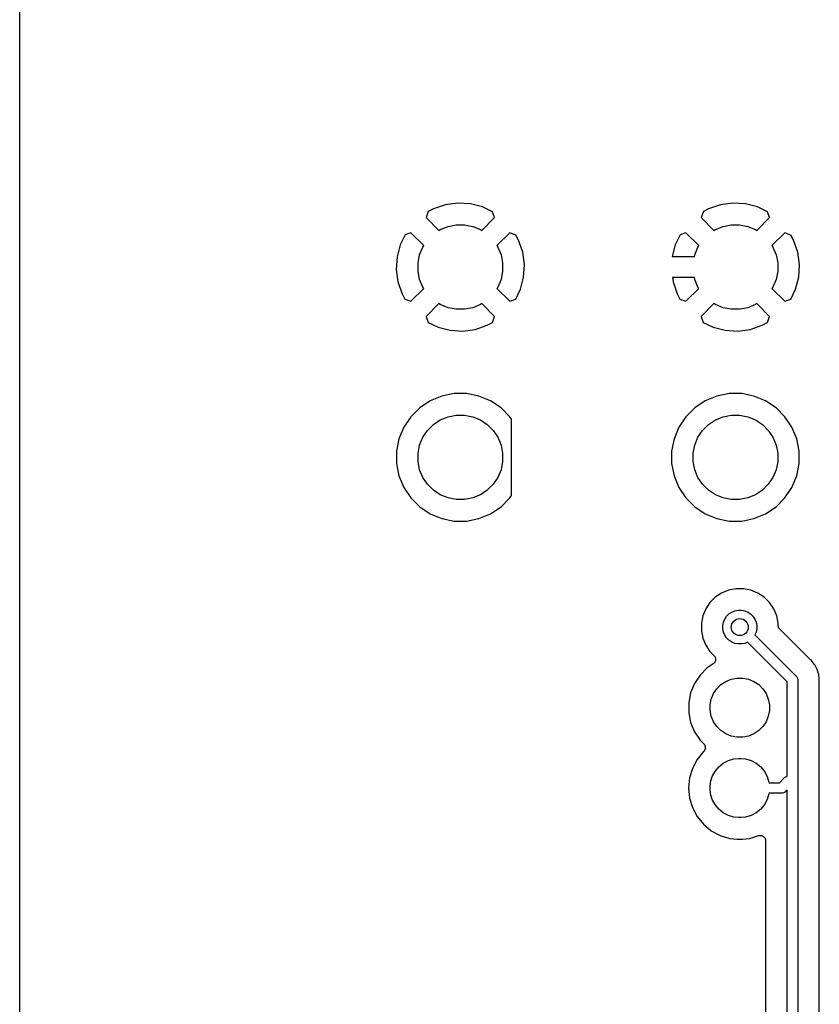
# Model space of a CAD drawing. Extents: x 3.04 to 9.02, y -6.31 to -2.47.
# Tile 2 of 33: x 3.04 to 3.78, y -5.39 to -4.47. Entities that reach past the tile are written whole.
import ezdxf

# ---------------------------------------------------------------- set-up
doc = ezdxf.new("R2010")
doc.units = 0
doc.header["$MEASUREMENT"] = 0
doc.layers.add('BLACK', color=7, linetype='CONTINUOUS')

msp = doc.modelspace()

# ---------------------------------------------------------------- linework, layer by layer
at = {"layer": 'BLACK', "linetype": 'CONTINUOUS'}
for p, q in [((3.035, -6.30002), (3.035, -2.48998)), ((3.43114, -4.64697), (3.42, -4.65083)), ((3.44273, -4.64539), (3.43114, -4.64697)), ((3.4544, -4.64609), (3.44273, -4.64539)), ((3.46571, -4.64905), (3.4544, -4.64609)), ((3.68705, -4.64697), (3.6759, -4.65083)), ((3.69863, -4.64539), (3.68705, -4.64697)), ((3.71031, -4.64609), (3.69863, -4.64539)), ((3.72162, -4.64905), (3.71031, -4.64609)), ((3.41519, -4.65339), (3.41315, -4.65901)), ((3.42, -4.65083), (3.41519, -4.65339)), ((3.47485, -4.6535), (3.46571, -4.64905)), ((3.47685, -4.65901), (3.47485, -4.6535)), ((3.67109, -4.65339), (3.66906, -4.65901)), ((3.6759, -4.65083), (3.67109, -4.65339)), ((3.73075, -4.6535), (3.72162, -4.64905)), ((3.73275, -4.65901), (3.73075, -4.6535)), ((3.41315, -4.65901), (3.42509, -4.67095)), ((3.43352, -4.66714), (3.44112, -4.66563)), ((3.44112, -4.66563), (3.44888, -4.66563)), ((3.44888, -4.66563), (3.45648, -4.66714)), ((3.46491, -4.67095), (3.47685, -4.65901)), ((3.66906, -4.65901), (3.681, -4.67095)), ((3.68942, -4.66714), (3.69703, -4.66563)), ((3.69703, -4.66563), (3.70478, -4.66563)), ((3.70478, -4.66563), (3.71239, -4.66714)), ((3.72081, -4.67095), (3.73275, -4.65901)), ((3.39901, -4.67315), (3.3935, -4.67515)), ((3.41095, -4.68509), (3.39901, -4.67315)), ((3.42509, -4.67095), (3.42635, -4.67011)), ((3.42635, -4.67011), (3.43352, -4.66714)), ((3.45648, -4.66714), (3.46365, -4.67011)), ((3.46365, -4.67011), (3.46491, -4.67095)), ((3.49099, -4.67315), (3.47905, -4.68509)), ((3.49661, -4.67519), (3.49099, -4.67315)), ((3.65492, -4.67315), (3.6494, -4.67515)), ((3.66686, -4.68509), (3.65492, -4.67315)), ((3.681, -4.67095), (3.68226, -4.67011)), ((3.68226, -4.67011), (3.68942, -4.66714)), ((3.71239, -4.66714), (3.71955, -4.67011)), ((3.71955, -4.67011), (3.72081, -4.67095)), ((3.74689, -4.67315), (3.73495, -4.68509)), ((3.75251, -4.67519), (3.74689, -4.67315)), ((3.3935, -4.67515), (3.38905, -4.68429)), ((3.49917, -4.68), (3.49661, -4.67519)), ((3.50303, -4.69114), (3.49917, -4.68)), ((3.6494, -4.67515), (3.64496, -4.68429)), ((3.75508, -4.68), (3.75251, -4.67519)), ((3.75893, -4.69114), (3.75508, -4.68)), ((3.38905, -4.68429), (3.38609, -4.6956)), ((3.40714, -4.69352), (3.41011, -4.68635)), ((3.41011, -4.68635), (3.41095, -4.68509)), ((3.47905, -4.68509), (3.47989, -4.68635)), ((3.47989, -4.68635), (3.48286, -4.69352)), ((3.50461, -4.70273), (3.50303, -4.69114)), ((3.64496, -4.68429), (3.64211, -4.69516)), ((3.66305, -4.69352), (3.66602, -4.68635)), ((3.66602, -4.68635), (3.66686, -4.68509)), ((3.73495, -4.68509), (3.73579, -4.68635)), ((3.73579, -4.68635), (3.73876, -4.69352)), ((3.76052, -4.70273), (3.75893, -4.69114)), ((3.38609, -4.6956), (3.38539, -4.70727)), ((3.40563, -4.70112), (3.40714, -4.69352)), ((3.40563, -4.70888), (3.40563, -4.70112)), ((3.48286, -4.69352), (3.48437, -4.70112)), ((3.48437, -4.70112), (3.48437, -4.70888)), ((3.64211, -4.69516), (3.66272, -4.69516)), ((3.66272, -4.69516), (3.66305, -4.69352)), ((3.73876, -4.69352), (3.74028, -4.70112)), ((3.74028, -4.70112), (3.74028, -4.70888)), ((3.38539, -4.70727), (3.38697, -4.71886)), ((3.40714, -4.71648), (3.40563, -4.70888)), ((3.48437, -4.70888), (3.48286, -4.71648)), ((3.50391, -4.7144), (3.50435, -4.70716)), ((3.50435, -4.70716), (3.50461, -4.70273)), ((3.50435, -4.70716), (3.50435, -4.70716)), ((3.74028, -4.70888), (3.73876, -4.71648)), ((3.75982, -4.7144), (3.76052, -4.70273)), ((3.38697, -4.71886), (3.39083, -4.73)), ((3.41011, -4.72365), (3.40714, -4.71648)), ((3.48286, -4.71648), (3.47989, -4.72365)), ((3.50095, -4.72571), (3.50391, -4.7144)), ((3.64233, -4.71484), (3.64288, -4.71886)), ((3.66272, -4.71484), (3.64233, -4.71484)), ((3.64288, -4.71886), (3.64673, -4.73)), ((3.66305, -4.71648), (3.66272, -4.71484)), ((3.66602, -4.72365), (3.66305, -4.71648)), ((3.73876, -4.71648), (3.73579, -4.72365)), ((3.75685, -4.72571), (3.75982, -4.7144)), ((3.39901, -4.73685), (3.41095, -4.72491)), ((3.41095, -4.72491), (3.41011, -4.72365)), ((3.47989, -4.72365), (3.47905, -4.72491)), ((3.47905, -4.72491), (3.49099, -4.73685)), ((3.4965, -4.73485), (3.50095, -4.72571)), ((3.65492, -4.73685), (3.66686, -4.72491)), ((3.66686, -4.72491), (3.66602, -4.72365)), ((3.73579, -4.72365), (3.73495, -4.72491)), ((3.73495, -4.72491), (3.74689, -4.73685)), ((3.75241, -4.73485), (3.75685, -4.72571)), ((3.39083, -4.73), (3.39339, -4.73481)), ((3.39339, -4.73481), (3.39901, -4.73685)), ((3.42509, -4.73905), (3.41315, -4.75099)), ((3.42635, -4.73989), (3.42509, -4.73905)), ((3.46491, -4.73905), (3.46365, -4.73989)), ((3.47685, -4.75099), (3.46491, -4.73905)), ((3.49099, -4.73685), (3.4965, -4.73485)), ((3.64673, -4.73), (3.6493, -4.73481)), ((3.6493, -4.73481), (3.65492, -4.73685)), ((3.681, -4.73905), (3.66906, -4.75099)), ((3.68226, -4.73989), (3.681, -4.73905)), ((3.72081, -4.73905), (3.71955, -4.73989)), ((3.73275, -4.75099), (3.72081, -4.73905)), ((3.74689, -4.73685), (3.75241, -4.73485)), ((3.43352, -4.74286), (3.42635, -4.73989)), ((3.44112, -4.74437), (3.43352, -4.74286)), ((3.44888, -4.74437), (3.44112, -4.74437)), ((3.45648, -4.74286), (3.44888, -4.74437)), ((3.46365, -4.73989), (3.45648, -4.74286)), ((3.68942, -4.74286), (3.68226, -4.73989)), ((3.69703, -4.74437), (3.68942, -4.74286)), ((3.70478, -4.74437), (3.69703, -4.74437)), ((3.71239, -4.74286), (3.70478, -4.74437)), ((3.71955, -4.73989), (3.71239, -4.74286)), ((3.41315, -4.75099), (3.41515, -4.7565)), ((3.41515, -4.7565), (3.42429, -4.76095)), ((3.47, -4.75917), (3.47481, -4.75661)), ((3.47481, -4.75661), (3.47685, -4.75099)), ((3.66906, -4.75099), (3.67106, -4.7565)), ((3.67106, -4.7565), (3.68019, -4.76095)), ((3.72591, -4.75917), (3.73072, -4.75661)), ((3.73072, -4.75661), (3.73275, -4.75099)), ((3.42429, -4.76095), (3.4356, -4.76391)), ((3.4356, -4.76391), (3.44727, -4.76461)), ((3.44727, -4.76461), (3.45886, -4.76303)), ((3.45886, -4.76303), (3.47, -4.75917)), ((3.68019, -4.76095), (3.6915, -4.76391)), ((3.6915, -4.76391), (3.70318, -4.76461)), ((3.70318, -4.76461), (3.71476, -4.76303)), ((3.71476, -4.76303), (3.72591, -4.75917)), ((3.41688, -4.82955), (3.40715, -4.83605)), ((3.42768, -4.82508), (3.41688, -4.82955)), ((3.43915, -4.8228), (3.42768, -4.82508)), ((3.45085, -4.8228), (3.43915, -4.8228)), ((3.46232, -4.82508), (3.45085, -4.8228)), ((3.47312, -4.82955), (3.46232, -4.82508)), ((3.48285, -4.83605), (3.47312, -4.82955)), ((3.67278, -4.82955), (3.66306, -4.83605)), ((3.68359, -4.82508), (3.67278, -4.82955)), ((3.69506, -4.8228), (3.68359, -4.82508)), ((3.70675, -4.8228), (3.69506, -4.8228)), ((3.71822, -4.82508), (3.70675, -4.8228)), ((3.72903, -4.82955), (3.71822, -4.82508)), ((3.73875, -4.83605), (3.72903, -4.82955)), ((3.40715, -4.83605), (3.39888, -4.84432)), ((3.49112, -4.84432), (3.48285, -4.83605)), ((3.66306, -4.83605), (3.65479, -4.84432)), ((3.74702, -4.84432), (3.73875, -4.83605)), ((3.39888, -4.84432), (3.39239, -4.85404)), ((3.4199, -4.85158), (3.42635, -4.84728)), ((3.42635, -4.84728), (3.43352, -4.84431)), ((3.43352, -4.84431), (3.44112, -4.8428)), ((3.44112, -4.8428), (3.44888, -4.8428)), ((3.44888, -4.8428), (3.45648, -4.84431)), ((3.45648, -4.84431), (3.46365, -4.84728)), ((3.46365, -4.84728), (3.4701, -4.85158)), ((3.49262, -4.84657), (3.49112, -4.84432)), ((3.49262, -4.91776), (3.49262, -4.84657)), ((3.65479, -4.84432), (3.64829, -4.85404)), ((3.67581, -4.85158), (3.68226, -4.84728)), ((3.68226, -4.84728), (3.68942, -4.84431)), ((3.68942, -4.84431), (3.69703, -4.8428)), ((3.69703, -4.8428), (3.70478, -4.8428)), ((3.70478, -4.8428), (3.71239, -4.84431)), ((3.71239, -4.84431), (3.71955, -4.84728)), ((3.71955, -4.84728), (3.726, -4.85158)), ((3.75352, -4.85404), (3.74702, -4.84432)), ((3.39239, -4.85404), (3.38791, -4.86485)), ((3.41011, -4.86352), (3.41442, -4.85707)), ((3.41442, -4.85707), (3.4199, -4.85158)), ((3.4701, -4.85158), (3.47558, -4.85707)), ((3.47558, -4.85707), (3.47989, -4.86352)), ((3.64829, -4.85404), (3.64382, -4.86485)), ((3.66602, -4.86352), (3.67032, -4.85707)), ((3.67032, -4.85707), (3.67581, -4.85158)), ((3.726, -4.85158), (3.73149, -4.85707)), ((3.73149, -4.85707), (3.73579, -4.86352)), ((3.75799, -4.86485), (3.75352, -4.85404)), ((3.38791, -4.86485), (3.38563, -4.87632)), ((3.40714, -4.87068), (3.41011, -4.86352)), ((3.47989, -4.86352), (3.48286, -4.87068)), ((3.64382, -4.86485), (3.64154, -4.87632)), ((3.66305, -4.87068), (3.66602, -4.86352)), ((3.73579, -4.86352), (3.73876, -4.87068)), ((3.76028, -4.87632), (3.75799, -4.86485)), ((3.38563, -4.87632), (3.38563, -4.88801)), ((3.40563, -4.87829), (3.40714, -4.87068)), ((3.48286, -4.87068), (3.48437, -4.87829)), ((3.64154, -4.87632), (3.64154, -4.88801)), ((3.66154, -4.87829), (3.66305, -4.87068)), ((3.73876, -4.87068), (3.74028, -4.87829)), ((3.76028, -4.88801), (3.76028, -4.87632)), ((3.40563, -4.88604), (3.40563, -4.87829)), ((3.48437, -4.87829), (3.48437, -4.88604)), ((3.66154, -4.88604), (3.66154, -4.87829)), ((3.74028, -4.87829), (3.74028, -4.88604)), ((3.38563, -4.88801), (3.38791, -4.89948)), ((3.40714, -4.89365), (3.40563, -4.88604)), ((3.41011, -4.90081), (3.40714, -4.89365)), ((3.48286, -4.89365), (3.47989, -4.90081)), ((3.48437, -4.88604), (3.48286, -4.89365)), ((3.64154, -4.88801), (3.64382, -4.89948)), ((3.66305, -4.89365), (3.66154, -4.88604)), ((3.66602, -4.90081), (3.66305, -4.89365)), ((3.73876, -4.89365), (3.73579, -4.90081)), ((3.74028, -4.88604), (3.73876, -4.89365)), ((3.75799, -4.89948), (3.76028, -4.88801)), ((3.38791, -4.89948), (3.39239, -4.91029)), ((3.41442, -4.90726), (3.41011, -4.90081)), ((3.47989, -4.90081), (3.47558, -4.90726)), ((3.64382, -4.89948), (3.64829, -4.91029)), ((3.67032, -4.90726), (3.66602, -4.90081)), ((3.73579, -4.90081), (3.73149, -4.90726)), ((3.75352, -4.91029), (3.75799, -4.89948)), ((3.39239, -4.91029), (3.39888, -4.92001)), ((3.4199, -4.91275), (3.41442, -4.90726)), ((3.42635, -4.91705), (3.4199, -4.91275)), ((3.4701, -4.91275), (3.46365, -4.91705)), ((3.47558, -4.90726), (3.4701, -4.91275)), ((3.64829, -4.91029), (3.65479, -4.92001)), ((3.67581, -4.91275), (3.67032, -4.90726)), ((3.68226, -4.91705), (3.67581, -4.91275)), ((3.726, -4.91275), (3.71955, -4.91705)), ((3.73149, -4.90726), (3.726, -4.91275)), ((3.74702, -4.92001), (3.75352, -4.91029)), ((3.39888, -4.92001), (3.40715, -4.92828)), ((3.43352, -4.92002), (3.42635, -4.91705)), ((3.44112, -4.92154), (3.43352, -4.92002)), ((3.44888, -4.92154), (3.44112, -4.92154)), ((3.45648, -4.92002), (3.44888, -4.92154)), ((3.46365, -4.91705), (3.45648, -4.92002)), ((3.48285, -4.92828), (3.49112, -4.92001)), ((3.49112, -4.92001), (3.49262, -4.91776)), ((3.65479, -4.92001), (3.66306, -4.92828)), ((3.68942, -4.92002), (3.68226, -4.91705)), ((3.69703, -4.92154), (3.68942, -4.92002)), ((3.70478, -4.92154), (3.69703, -4.92154)), ((3.71239, -4.92002), (3.70478, -4.92154)), ((3.71955, -4.91705), (3.71239, -4.92002)), ((3.73875, -4.92828), (3.74702, -4.92001)), ((3.40715, -4.92828), (3.41688, -4.93478)), ((3.47312, -4.93478), (3.48285, -4.92828)), ((3.66306, -4.92828), (3.67278, -4.93478)), ((3.72903, -4.93478), (3.73875, -4.92828)), ((3.41688, -4.93478), (3.42768, -4.93925)), ((3.42768, -4.93925), (3.43915, -4.94154)), ((3.45085, -4.94154), (3.46232, -4.93925)), ((3.46232, -4.93925), (3.47312, -4.93478)), ((3.67278, -4.93478), (3.68359, -4.93925)), ((3.68359, -4.93925), (3.69506, -4.94154)), ((3.70675, -4.94154), (3.71822, -4.93925)), ((3.71822, -4.93925), (3.72903, -4.93478)), ((3.43915, -4.94154), (3.45085, -4.94154)), ((3.69506, -4.94154), (3.70675, -4.94154)), ((3.70148, -5.00445), (3.69457, -5.00582)), ((3.70852, -5.00445), (3.70148, -5.00445)), ((3.71543, -5.00582), (3.70852, -5.00445)), ((3.68221, -5.01243), (3.67723, -5.01741)), ((3.68807, -5.00852), (3.68221, -5.01243)), ((3.69457, -5.00582), (3.68807, -5.00852)), ((3.72193, -5.00852), (3.71543, -5.00582)), ((3.72779, -5.01243), (3.72193, -5.00852)), ((3.73277, -5.01741), (3.72779, -5.01243)), ((3.67723, -5.01741), (3.67332, -5.02326)), ((3.73668, -5.02326), (3.73277, -5.01741)), ((3.67063, -5.02977), (3.66925, -5.03668)), ((3.67332, -5.02326), (3.67063, -5.02977)), ((3.69104, -5.03274), (3.69277, -5.03016)), ((3.69277, -5.03016), (3.69496, -5.02796)), ((3.69496, -5.02796), (3.69754, -5.02624)), ((3.69754, -5.02624), (3.70041, -5.02505)), ((3.70041, -5.02505), (3.70345, -5.02445)), ((3.70345, -5.02445), (3.70655, -5.02445)), ((3.70655, -5.02445), (3.70959, -5.02505)), ((3.70959, -5.02505), (3.71246, -5.02624)), ((3.71246, -5.02624), (3.71504, -5.02796)), ((3.71504, -5.02796), (3.71723, -5.03016)), ((3.71723, -5.03016), (3.71896, -5.03274)), ((3.73937, -5.02977), (3.73668, -5.02326)), ((3.74075, -5.03668), (3.73937, -5.02977)), ((3.66925, -5.03668), (3.66925, -5.04372)), ((3.68925, -5.03865), (3.68986, -5.0356)), ((3.68925, -5.04175), (3.68925, -5.03865)), ((3.68986, -5.0356), (3.69104, -5.03274)), ((3.71896, -5.03274), (3.72014, -5.0356)), ((3.72014, -5.0356), (3.72075, -5.03865)), ((3.72075, -5.03865), (3.72075, -5.04175)), ((3.74075, -5.03863), (3.74075, -5.03668)), ((3.74079, -5.03909), (3.74075, -5.03863)), ((3.74083, -5.03955), (3.74079, -5.03909)), ((3.74084, -5.03957), (3.74083, -5.03955)), ((3.74084, -5.0396), (3.74084, -5.03957)), ((3.74098, -5.04004), (3.74084, -5.0396)), ((3.74111, -5.04049), (3.74098, -5.04004)), ((3.74112, -5.04051), (3.74111, -5.04049)), ((3.74113, -5.04054), (3.74112, -5.04051)), ((3.74134, -5.04094), (3.74113, -5.04054)), ((3.74155, -5.04135), (3.74134, -5.04094)), ((3.74157, -5.04137), (3.74155, -5.04135)), ((3.74158, -5.0414), (3.74157, -5.04137)), ((3.74188, -5.04175), (3.74158, -5.0414)), ((3.66925, -5.04372), (3.67063, -5.05062)), ((3.67063, -5.05062), (3.67332, -5.05713)), ((3.68986, -5.04479), (3.68925, -5.04175)), ((3.69104, -5.04766), (3.68986, -5.04479)), ((3.69277, -5.05024), (3.69104, -5.04766)), ((3.69496, -5.05243), (3.69277, -5.05024)), ((3.72014, -5.04479), (3.71909, -5.04733)), ((3.71909, -5.04733), (3.75725, -5.08548)), ((3.72075, -5.04175), (3.72014, -5.04479)), ((3.74216, -5.04212), (3.74188, -5.04175)), ((3.7422, -5.04215), (3.74216, -5.04212)), ((3.74221, -5.04217), (3.7422, -5.04215)), ((3.7422, -5.04215), (3.7422, -5.04215)), ((3.7422, -5.04215), (3.7422, -5.04215)), ((3.77052, -5.07047), (3.74221, -5.04217)), ((3.67332, -5.05713), (3.67723, -5.06298)), ((3.69754, -5.05415), (3.69496, -5.05243)), ((3.70041, -5.05534), (3.69754, -5.05415)), ((3.70345, -5.05594), (3.70041, -5.05534)), ((3.70655, -5.05594), (3.70345, -5.05594)), ((3.70959, -5.05534), (3.70655, -5.05594)), ((3.71213, -5.05429), (3.70959, -5.05534)), ((3.74902, -5.09117), (3.71213, -5.05429)), ((3.67723, -5.06298), (3.68106, -5.06681)), ((3.68106, -5.06681), (3.68108, -5.06684)), ((3.68108, -5.06684), (3.68108, -5.06684)), ((3.68108, -5.06684), (3.68109, -5.06684)), ((3.68109, -5.06684), (3.68111, -5.06686)), ((3.68111, -5.06686), (3.68141, -5.06723)), ((3.68141, -5.06723), (3.6817, -5.0676)), ((3.6817, -5.0676), (3.68171, -5.06761)), ((3.68171, -5.06761), (3.68172, -5.06762)), ((3.68172, -5.06762), (3.68193, -5.06804)), ((3.68193, -5.06804), (3.68215, -5.06846)), ((3.68215, -5.06846), (3.68216, -5.06847)), ((3.68216, -5.06847), (3.68216, -5.06849)), ((3.68216, -5.06849), (3.68229, -5.06894)), ((3.68229, -5.06894), (3.68243, -5.0694)), ((3.6803, -5.0745), (3.67468, -5.07826)), ((3.68067, -5.0742), (3.6803, -5.0745)), ((3.68103, -5.07391), (3.68067, -5.0742)), ((3.68104, -5.07389), (3.68103, -5.07391)), ((3.68105, -5.07388), (3.68104, -5.07389)), ((3.68136, -5.07351), (3.68105, -5.07388)), ((3.68166, -5.07316), (3.68136, -5.07351)), ((3.68167, -5.07313), (3.68166, -5.07314)), ((3.68166, -5.07314), (3.68166, -5.07316)), ((3.6819, -5.07271), (3.68167, -5.07313)), ((3.68212, -5.0723), (3.6819, -5.07271)), ((3.68213, -5.07228), (3.68212, -5.0723)), ((3.68214, -5.07227), (3.68213, -5.07228)), ((3.68228, -5.07181), (3.68214, -5.07227)), ((3.68242, -5.07137), (3.68228, -5.07181)), ((3.68247, -5.07086), (3.68242, -5.07134)), ((3.68242, -5.07134), (3.68242, -5.07135)), ((3.68242, -5.07135), (3.68242, -5.07137)), ((3.68243, -5.0694), (3.68243, -5.06941)), ((3.68243, -5.06941), (3.68244, -5.06943)), ((3.68244, -5.06943), (3.68248, -5.06989)), ((3.68252, -5.0704), (3.68247, -5.07086)), ((3.68248, -5.06989), (3.68252, -5.07037)), ((3.68252, -5.07037), (3.68252, -5.07038)), ((3.68252, -5.07038), (3.68252, -5.0704)), ((3.77068, -5.07061), (3.77052, -5.07047)), ((3.77083, -5.07076), (3.77068, -5.07061)), ((3.77088, -5.0708), (3.77083, -5.07076)), ((3.77164, -5.07143), (3.77088, -5.0708)), ((3.77227, -5.07219), (3.77164, -5.07143)), ((3.77455, -5.07497), (3.77227, -5.07219)), ((3.77227, -5.07219), (3.77227, -5.07219)), ((3.77476, -5.07522), (3.77455, -5.07497)), ((3.77455, -5.07497), (3.77455, -5.07497)), ((3.77707, -5.07955), (3.77476, -5.07522)), ((3.66806, -5.08488), (3.66285, -5.09267)), ((3.67468, -5.07826), (3.66806, -5.08488)), ((3.75725, -5.08548), (3.75743, -5.08564)), ((3.75743, -5.08564), (3.75759, -5.08582)), ((3.75759, -5.08582), (3.75759, -5.08582)), ((3.75759, -5.08582), (3.75781, -5.0861)), ((3.75781, -5.0861), (3.75805, -5.08639)), ((3.75805, -5.08639), (3.75851, -5.08724)), ((3.75851, -5.08724), (3.75879, -5.08817)), ((3.7785, -5.08425), (3.77707, -5.07955)), ((3.77888, -5.08815), (3.7785, -5.08425)), ((3.66285, -5.09267), (3.65927, -5.10132)), ((3.68359, -5.09763), (3.68743, -5.09379)), ((3.68743, -5.09379), (3.69195, -5.09077)), ((3.69195, -5.09077), (3.69696, -5.0887)), ((3.69696, -5.0887), (3.70229, -5.08764)), ((3.70229, -5.08764), (3.70771, -5.08764)), ((3.70771, -5.08764), (3.71304, -5.0887)), ((3.71304, -5.0887), (3.71805, -5.09077)), ((3.71805, -5.09077), (3.72257, -5.09379)), ((3.72257, -5.09379), (3.72641, -5.09763)), ((3.74902, -5.17913), (3.74902, -5.09117)), ((3.75879, -5.08817), (3.75886, -5.08889)), ((3.75886, -5.08889), (3.75886, -5.08889)), ((3.75886, -5.08889), (3.75888, -5.08913)), ((3.75888, -5.08913), (3.75886, -5.08937)), ((3.75886, -5.08937), (3.75886, -5.91566)), ((3.77886, -5.09053), (3.77888, -5.09032)), ((3.77886, -5.0906), (3.77886, -5.09053)), ((3.77886, -5.91444), (3.77886, -5.0906)), ((3.77898, -5.08913), (3.77888, -5.08815)), ((3.77888, -5.08815), (3.77888, -5.08815)), ((3.77888, -5.09011), (3.77898, -5.08913)), ((3.77888, -5.09032), (3.77888, -5.09011)), ((3.65927, -5.10132), (3.65744, -5.11051)), ((3.6785, -5.10716), (3.68058, -5.10214)), ((3.68058, -5.10214), (3.68359, -5.09763)), ((3.72641, -5.09763), (3.72942, -5.10214)), ((3.72942, -5.10214), (3.7315, -5.10716)), ((3.65744, -5.11051), (3.65744, -5.11988)), ((3.67744, -5.11248), (3.6785, -5.10716)), ((3.67744, -5.11791), (3.67744, -5.11248)), ((3.7315, -5.10716), (3.73256, -5.11248)), ((3.73256, -5.11248), (3.73256, -5.11791)), ((3.65744, -5.11988), (3.65927, -5.12907)), ((3.6785, -5.12324), (3.67744, -5.11791)), ((3.68058, -5.12825), (3.6785, -5.12324)), ((3.7315, -5.12324), (3.72942, -5.12825)), ((3.73256, -5.11791), (3.7315, -5.12324)), ((3.65927, -5.12907), (3.66285, -5.13772)), ((3.68359, -5.13276), (3.68058, -5.12825)), ((3.68743, -5.1366), (3.68359, -5.13276)), ((3.72641, -5.13276), (3.72257, -5.1366)), ((3.72942, -5.12825), (3.72641, -5.13276)), ((3.66285, -5.13772), (3.66806, -5.14551)), ((3.69195, -5.13962), (3.68743, -5.1366)), ((3.69696, -5.1417), (3.69195, -5.13962)), ((3.70229, -5.14276), (3.69696, -5.1417)), ((3.71304, -5.1417), (3.70771, -5.14276)), ((3.71805, -5.13962), (3.71304, -5.1417)), ((3.72257, -5.1366), (3.71805, -5.13962)), ((3.66806, -5.14551), (3.67145, -5.14891)), ((3.67145, -5.14891), (3.6715, -5.14896)), ((3.6715, -5.14896), (3.67164, -5.14913)), ((3.67164, -5.14913), (3.6718, -5.1493)), ((3.6718, -5.1493), (3.67195, -5.14951)), ((3.67195, -5.14951), (3.67211, -5.14972)), ((3.67211, -5.14972), (3.67221, -5.14992)), ((3.67221, -5.14992), (3.67234, -5.15011)), ((3.67234, -5.15011), (3.67244, -5.15035)), ((3.67244, -5.15035), (3.67256, -5.15059)), ((3.67256, -5.15059), (3.67262, -5.1508)), ((3.67262, -5.1508), (3.67271, -5.15102)), ((3.67271, -5.15102), (3.67276, -5.15127)), ((3.67276, -5.15127), (3.67283, -5.15152)), ((3.67283, -5.15152), (3.67285, -5.15175)), ((3.70771, -5.14276), (3.70229, -5.14276)), ((3.67128, -5.15612), (3.66526, -5.16345)), ((3.67143, -5.156), (3.67128, -5.15612)), ((3.67159, -5.1558), (3.67143, -5.156)), ((3.67178, -5.15562), (3.67159, -5.1558)), ((3.6719, -5.15543), (3.67178, -5.15562)), ((3.67205, -5.15525), (3.6719, -5.15543)), ((3.67218, -5.15502), (3.67205, -5.15525)), ((3.67232, -5.15481), (3.67218, -5.15502)), ((3.67241, -5.1546), (3.67232, -5.15481)), ((3.67252, -5.1544), (3.67241, -5.1546)), ((3.6726, -5.15415), (3.67252, -5.1544)), ((3.6727, -5.15391), (3.6726, -5.15415)), ((3.67274, -5.15368), (3.6727, -5.15391)), ((3.67281, -5.15346), (3.67274, -5.15368)), ((3.67284, -5.15321), (3.67281, -5.15346)), ((3.67289, -5.15295), (3.67284, -5.15321)), ((3.67285, -5.15175), (3.67289, -5.15197)), ((3.67289, -5.15197), (3.67289, -5.15223)), ((3.67289, -5.15223), (3.67292, -5.15249)), ((3.67292, -5.15249), (3.67289, -5.15272)), ((3.67289, -5.15272), (3.67289, -5.15295)), ((3.66526, -5.16345), (3.66085, -5.17171)), ((3.68542, -5.17042), (3.68961, -5.16697)), ((3.68961, -5.16697), (3.6944, -5.16442)), ((3.6944, -5.16442), (3.6996, -5.16284)), ((3.6996, -5.16284), (3.70365, -5.16244)), ((3.70365, -5.16244), (3.70635, -5.16244)), ((3.70635, -5.16244), (3.7104, -5.16284)), ((3.7104, -5.16284), (3.7156, -5.16442)), ((3.7156, -5.16442), (3.72039, -5.16697)), ((3.72039, -5.16697), (3.72458, -5.17042)), ((3.66085, -5.17171), (3.65813, -5.18068)), ((3.67942, -5.1794), (3.68197, -5.17461)), ((3.68197, -5.17461), (3.68542, -5.17042)), ((3.72458, -5.17042), (3.72803, -5.17461)), ((3.72803, -5.17461), (3.73058, -5.1794)), ((3.65813, -5.18068), (3.65721, -5.19)), ((3.67731, -5.19), (3.67784, -5.1846)), ((3.67784, -5.1846), (3.67942, -5.1794)), ((3.73058, -5.1794), (3.73216, -5.1846)), ((3.73216, -5.1846), (3.73221, -5.18508)), ((3.73221, -5.18508), (3.74194, -5.18508)), ((3.74194, -5.18508), (3.74669, -5.18032)), ((3.74669, -5.18032), (3.74725, -5.17986)), ((3.74725, -5.17986), (3.74811, -5.17941)), ((3.74811, -5.17941), (3.74902, -5.17913)), ((3.65721, -5.19), (3.65813, -5.19932)), ((3.67784, -5.1954), (3.67731, -5.19)), ((3.67942, -5.2006), (3.67784, -5.1954)), ((3.73216, -5.1954), (3.73058, -5.2006)), ((3.73221, -5.19492), (3.73216, -5.1954)), ((3.74373, -5.19492), (3.73221, -5.19492)), ((3.74397, -5.19494), (3.74373, -5.19492)), ((3.74422, -5.19492), (3.74397, -5.19494)), ((3.74494, -5.19485), (3.74422, -5.19492)), ((3.74422, -5.19492), (3.74422, -5.19492)), ((3.74587, -5.19457), (3.74494, -5.19485)), ((3.74672, -5.19411), (3.74587, -5.19457)), ((3.74747, -5.1935), (3.74672, -5.19411)), ((3.74763, -5.19331), (3.74747, -5.1935)), ((3.74902, -5.19192), (3.74763, -5.19331)), ((3.74902, -5.91387), (3.74902, -5.19192)), ((3.65813, -5.19932), (3.66085, -5.20829)), ((3.68197, -5.20539), (3.67942, -5.2006)), ((3.68542, -5.20958), (3.68197, -5.20539)), ((3.72803, -5.20539), (3.72458, -5.20958)), ((3.73058, -5.2006), (3.72803, -5.20539)), ((3.66085, -5.20829), (3.66526, -5.21655)), ((3.68961, -5.21303), (3.68542, -5.20958)), ((3.6944, -5.21558), (3.68961, -5.21303)), ((3.6996, -5.21716), (3.6944, -5.21558)), ((3.7156, -5.21558), (3.7104, -5.21716)), ((3.72039, -5.21303), (3.7156, -5.21558)), ((3.72458, -5.20958), (3.72039, -5.21303)), ((3.66526, -5.21655), (3.67121, -5.22379)), ((3.67121, -5.22379), (3.67845, -5.22974)), ((3.70365, -5.21756), (3.6996, -5.21716)), ((3.70635, -5.21756), (3.70365, -5.21756)), ((3.7104, -5.21716), (3.70635, -5.21756)), ((3.67845, -5.22974), (3.68671, -5.23415)), ((3.68671, -5.23415), (3.69568, -5.23687)), ((3.69568, -5.23687), (3.70266, -5.23756)), ((3.70266, -5.23756), (3.70734, -5.23756)), ((3.70734, -5.23756), (3.71432, -5.23687)), ((3.71432, -5.23687), (3.72256, -5.23437)), ((3.72256, -5.23437), (3.72263, -5.23435)), ((3.72263, -5.23435), (3.72286, -5.23431)), ((3.72286, -5.23431), (3.72308, -5.23424)), ((3.72308, -5.23424), (3.72334, -5.23422)), ((3.72334, -5.23422), (3.72359, -5.23417)), ((3.72359, -5.23417), (3.72382, -5.23418)), ((3.72382, -5.23418), (3.72405, -5.23416)), ((3.72405, -5.23416), (3.72431, -5.23418)), ((3.72431, -5.23418), (3.72457, -5.23419)), ((3.72457, -5.23419), (3.72479, -5.23423)), ((3.72479, -5.23423), (3.72502, -5.23426)), ((3.72502, -5.23426), (3.72527, -5.23433)), ((3.72527, -5.23433), (3.72552, -5.23439)), ((3.72552, -5.23439), (3.72573, -5.23448)), ((3.72573, -5.23448), (3.72595, -5.23455)), ((3.72595, -5.23455), (3.72618, -5.23467)), ((3.72618, -5.23467), (3.72642, -5.23477)), ((3.72642, -5.23477), (3.72661, -5.2349)), ((3.72661, -5.2349), (3.72681, -5.23501)), ((3.72681, -5.23501), (3.72701, -5.23518)), ((3.72701, -5.23518), (3.72722, -5.23532)), ((3.72722, -5.23532), (3.72739, -5.23549)), ((3.72739, -5.23549), (3.72756, -5.23563)), ((3.72756, -5.23563), (3.72773, -5.23583)), ((3.72773, -5.23583), (3.72791, -5.23602)), ((3.72791, -5.23602), (3.72803, -5.23621)), ((3.72803, -5.23621), (3.72818, -5.23639)), ((3.72818, -5.23639), (3.7283, -5.23662)), ((3.7283, -5.23662), (3.72844, -5.23683)), ((3.72844, -5.23683), (3.72853, -5.23705)), ((3.72853, -5.23705), (3.72864, -5.23725)), ((3.72864, -5.23725), (3.72871, -5.2375)), ((3.72871, -5.2375), (3.72881, -5.23774)), ((3.72881, -5.23774), (3.72885, -5.23796)), ((3.72885, -5.23796), (3.72892, -5.23818)), ((3.72892, -5.23818), (3.72895, -5.23844)), ((3.72895, -5.23844), (3.72899, -5.2387)), ((3.72899, -5.2387), (3.72899, -5.23893)), ((3.72899, -5.23893), (3.72902, -5.23916)), ((3.72902, -5.23916), (3.72902, -5.60966))]:
    msp.add_line(p, q, dxfattribs=at)
at = {"layer": 'BLACK'}
msp.add_circle((3.705, -5.0402), 0.00787, dxfattribs=at)

doc.saveas('drawing.dxf')
